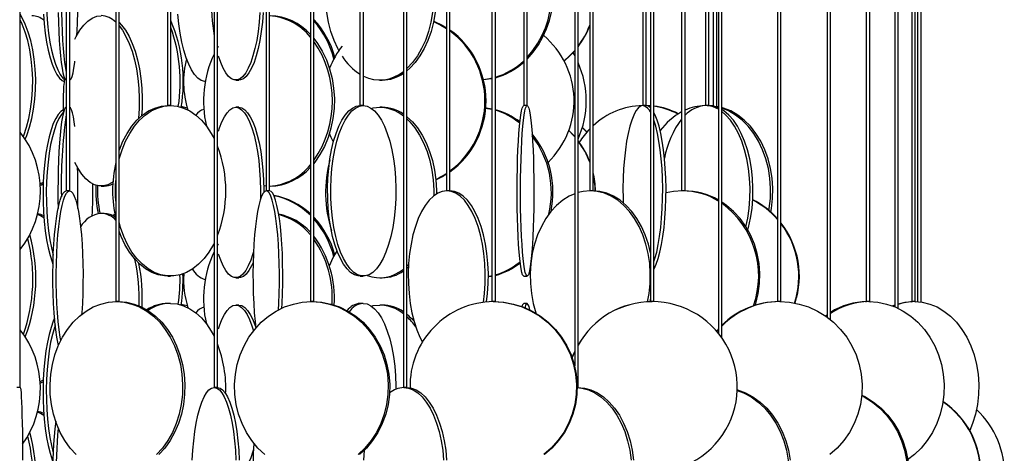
# Model space of a CAD drawing. Header units: millimetres. Extents: x 245 to 1837, y 202 to 1990.
# Tile 21 of 23: x 1543 to 1832, y 1276 to 1403. Entities that reach past the tile are written whole.
import ezdxf

# ---------------------------------------------------------------- set-up
doc = ezdxf.new("R2010")
doc.units = ezdxf.units.MM

msp = doc.modelspace()

# ---------------------------------------------------------------- linework, layer by layer
at = {"color": 7, "linetype": 'Continuous', "lineweight": 25}
for p, q in [((1543.14, 1294.91), (1543.14, 1950.11)), ((1556.68, 1950.11), (1556.68, 1352.61)), ((1557.68, 1352.61), (1557.68, 1950.11)), ((1571.21, 1950.11), (1571.21, 1320.11)), ((1572.21, 1320.11), (1572.21, 1950.11)), ((1586.4, 1950.11), (1586.4, 1377.61)), ((1587.4, 1377.61), (1587.4, 1950.11)), ((1600.09, 1950.11), (1600.09, 1294.91)), ((1601.09, 1294.91), (1601.09, 1950.11)), ((1615.39, 1950.11), (1615.39, 1352.61)), ((1616.39, 1352.61), (1616.39, 1950.11)), ((1628.38, 1950.11), (1628.38, 1320.11)), ((1629.38, 1320.11), (1629.38, 1950.11)), ((1642.93, 1950.11), (1642.93, 1377.61)), ((1643.93, 1377.61), (1643.93, 1950.11)), ((1655.7, 1950.11), (1655.7, 1294.91)), ((1656.7, 1294.91), (1656.7, 1950.11)), ((1668.36, 1950.11), (1668.36, 1352.61)), ((1669.36, 1352.61), (1669.36, 1950.11)), ((1681.68, 1950.11), (1681.68, 1320.11)), ((1682.68, 1320.11), (1682.68, 1950.11)), ((1691.03, 1950.11), (1691.03, 1377.61)), ((1692.03, 1377.61), (1692.03, 1950.11)), ((1705.97, 1950.11), (1705.97, 1301.27)), ((1706.97, 1294.91), (1706.97, 1950.11)), ((1710.39, 1950.11), (1710.39, 1352.61)), ((1711.39, 1352.61), (1711.39, 1950.11)), ((1725.97, 1950.11), (1725.97, 1377.61)), ((1726.97, 1377.61), (1726.97, 1950.11)), ((1728.24, 1950.11), (1728.24, 1320.11)), ((1729.24, 1320.11), (1729.24, 1950.11)), ((1737.38, 1950.11), (1737.38, 1352.61)), ((1738.38, 1352.61), (1738.38, 1950.11)), ((1744.34, 1950.11), (1744.34, 1377.61)), ((1745.34, 1377.61), (1745.34, 1950.11)), ((1746.68, 1950.11), (1746.68, 1377.46)), ((1747.68, 1377.18), (1747.68, 1950.11)), ((1748.19, 1950.11), (1748.19, 1310.82)), ((1749.19, 1309.5), (1749.19, 1950.11)), ((1765.55, 1950.11), (1765.55, 1320.11)), ((1766.55, 1320.11), (1766.55, 1950.11)), ((1780.08, 1950.11), (1780.08, 1315.57)), ((1781.08, 1314.8), (1781.08, 1950.11)), ((1791.6, 1950.11), (1791.6, 1320.11)), ((1792.6, 1320.11), (1792.6, 1950.11)), ((1799.94, 1950.11), (1799.94, 1318.58)), ((1800.94, 1318.14), (1800.94, 1950.11)), ((1804.99, 1950.11), (1804.99, 1320.11)), ((1805.99, 1320.11), (1805.99, 1950.11)), ((1806.68, 1950.11), (1806.68, 1320.08)), ((1807.68, 1319.99), (1807.68, 1950.11)), ((1601.09, 1394.55), (1601.41, 1395.07)), ((1705.46, 1393.1), (1705.97, 1392.24)), ((1591.19, 1386.47), (1590.94, 1386.6)), ((1591.17, 1386.17), (1590.95, 1386.28)), ((1606.45, 1385.11), (1607.4, 1385.11)), ((1648.71, 1385.11), (1649.49, 1385.11)), ((1587.4, 1377.61), (1586.4, 1377.61)), ((1607.4, 1377.11), (1606.45, 1377.11)), ((1643.93, 1377.61), (1642.93, 1377.61)), ((1649.49, 1377.11), (1648.71, 1377.11)), ((1679.82, 1376.91), (1681.68, 1376.55)), ((1692.03, 1377.61), (1691.03, 1377.61)), ((1725.98, 1377.61), (1725.97, 1377.61)), ((1726.97, 1377.61), (1725.98, 1377.61)), ((1728.24, 1377.55), (1727.05, 1377.61)), ((1728.24, 1377.52), (1727.18, 1377.59)), ((1744.41, 1377.61), (1744.34, 1377.61)), ((1745.34, 1377.61), (1744.41, 1377.61)), ((1746.68, 1377.53), (1745.49, 1377.61)), ((1748.19, 1377.29), (1747.68, 1377.39)), ((1748.19, 1377.14), (1747.68, 1377.26)), ((1709.54, 1369.84), (1708.23, 1371.13)), ((1709.58, 1369.89), (1708.24, 1371.19)), ((1566.93, 1354), (1567.82, 1354)), ((1616.39, 1354), (1616.52, 1354)), ((1557.68, 1352.61), (1556.68, 1352.61)), ((1615.4, 1352.61), (1615.39, 1352.61)), ((1616.39, 1352.61), (1615.4, 1352.61)), ((1668.41, 1352.61), (1668.36, 1352.61)), ((1669.36, 1352.61), (1668.41, 1352.61)), ((1710.54, 1352.61), (1710.39, 1352.61)), ((1711.39, 1352.61), (1710.54, 1352.61)), ((1737.65, 1352.61), (1737.38, 1352.61)), ((1738.38, 1352.61), (1737.65, 1352.61)), ((1567.82, 1346), (1566.93, 1346)), ((1601.09, 1336.55), (1601.41, 1337.07)), ((1693.9, 1335.99), (1693.44, 1335.39)), ((1693.69, 1335.12), (1693.39, 1334.76)), ((1657.15, 1330.22), (1656.7, 1329.84)), ((1586.52, 1327.61), (1587.28, 1327.61)), ((1590.95, 1328.01), (1591.16, 1328.05)), ((1591.17, 1328.17), (1590.97, 1328.27)), ((1606.45, 1327.11), (1607.4, 1327.11)), ((1642.97, 1327.61), (1643.9, 1327.61)), ((1648.71, 1327.11), (1649.49, 1327.11)), ((1691.03, 1327.61), (1692.02, 1327.61)), ((1572.21, 1320.11), (1571.21, 1320.11)), ((1587.28, 1319.61), (1586.52, 1319.61)), ((1607.4, 1319.11), (1606.45, 1319.11)), ((1629.38, 1320.11), (1628.38, 1320.11)), ((1643.9, 1319.61), (1642.97, 1319.61)), ((1649.49, 1319.11), (1648.71, 1319.11)), ((1682.68, 1320.11), (1681.68, 1320.11)), ((1692.02, 1319.61), (1691.03, 1319.61)), ((1728.09, 1320.1), (1728.24, 1320.82)), ((1729.24, 1320.11), (1728.24, 1320.11)), ((1766.55, 1320.11), (1765.55, 1320.11)), ((1791.47, 1320.1), (1791.64, 1320.11)), ((1792.6, 1320.11), (1791.6, 1320.11)), ((1799.26, 1318.85), (1799.94, 1319.13)), ((1799.61, 1318.71), (1799.94, 1318.86)), ((1804.82, 1320.1), (1805.08, 1320.11)), ((1805.99, 1320.11), (1804.99, 1320.11)), ((1805.89, 1320.11), (1806.16, 1320.1)), ((1779.6, 1315.91), (1780.08, 1316.26)), ((1747.76, 1311.34), (1748.19, 1311.84)), ((1543.14, 1294.91), (1542.14, 1294.91)), ((1601.09, 1294.91), (1600.09, 1294.91)), ((1656.7, 1294.91), (1655.7, 1294.91)), ((1706.97, 1294.91), (1706.72, 1294.91))]:
    msp.add_line(p, q, dxfattribs=at)
at = {"color": 7, "linetype": 'Continuous', "lineweight": 25, "flags": 128}
for points in [[(1559.82, 1398.29), (1559.88, 1399.36), (1559.98, 1402.1), (1560.06, 1404.96), (1560.1, 1407.89), (1560.11, 1410.85), (1560.09, 1413.8), (1560.03, 1416.7), (1559.93, 1419.5), (1559.81, 1422.18), (1559.66, 1424.68), (1559.47, 1426.98), (1559.27, 1429.05), (1559.04, 1430.84), (1558.79, 1432.35), (1558.52, 1433.54), (1558.25, 1434.41), (1557.96, 1434.93), (1557.67, 1435.11)], [(1555.89, 1433.76), (1555.28, 1433.04), (1554.54, 1431.85), (1553.84, 1430.34), (1553.19, 1428.55), (1552.61, 1426.48), (1552.1, 1424.18), (1551.67, 1421.68), (1551.32, 1419), (1551.06, 1416.2), (1550.9, 1413.3), (1550.82, 1410.35), (1550.85, 1407.39), (1550.97, 1404.46), (1551.18, 1401.6), (1551.49, 1398.86), (1551.88, 1396.26), (1552.35, 1393.86), (1552.9, 1391.67), (1553.51, 1389.74), (1554.18, 1388.08), (1554.9, 1386.73), (1555.66, 1385.7), (1556.11, 1385.26)], [(1556.68, 1432.92), (1556.56, 1432.35), (1556.31, 1430.84), (1556.08, 1429.05), (1555.87, 1426.98), (1555.69, 1424.68), (1555.54, 1422.18), (1555.41, 1419.5), (1555.32, 1416.7), (1555.26, 1413.8), (1555.23, 1410.85), (1555.24, 1407.89), (1555.29, 1404.96), (1555.36, 1402.1), (1555.47, 1399.36), (1555.61, 1396.76), (1555.78, 1394.36), (1555.97, 1392.17), (1556.19, 1390.24), (1556.43, 1388.58), (1556.68, 1387.29)], [(1636.72, 1393.74), (1636.39, 1394.36), (1635.3, 1396.76), (1634.39, 1399.36), (1633.68, 1402.1), (1633.19, 1404.96), (1632.91, 1407.89), (1632.85, 1410.85), (1633.02, 1413.8), (1633.41, 1416.7), (1634.01, 1419.5), (1634.82, 1422.18), (1635.82, 1424.68), (1637.01, 1426.98), (1638.35, 1429.05), (1639.85, 1430.84), (1641.47, 1432.35), (1642.93, 1433.39)], [(1656.7, 1432.38), (1656.73, 1432.35), (1658.35, 1430.84), (1659.85, 1429.05), (1661.19, 1426.98), (1662.38, 1424.68), (1663.38, 1422.18), (1664.19, 1419.5), (1664.79, 1416.7), (1665.18, 1413.8), (1665.35, 1410.85), (1665.29, 1407.89), (1665.01, 1404.96), (1664.52, 1402.1), (1663.81, 1399.36), (1662.9, 1396.76), (1661.81, 1394.36), (1660.54, 1392.17), (1659.12, 1390.24), (1657.56, 1388.58), (1656.7, 1387.84)], [(1656.7, 1431.72), (1657.58, 1430.84), (1659.07, 1429.05), (1660.42, 1426.98), (1661.61, 1424.68), (1662.61, 1422.18), (1663.42, 1419.5), (1664.02, 1416.7), (1664.41, 1413.8), (1664.57, 1410.85), (1664.52, 1407.89), (1664.24, 1404.96), (1663.75, 1402.1), (1663.04, 1399.36), (1662.13, 1396.76), (1661.04, 1394.36), (1659.77, 1392.17), (1658.34, 1390.24), (1656.78, 1388.58), (1656.7, 1388.5)], [(1544.66, 1367.78), (1545.09, 1368.86), (1545.9, 1371.26), (1546.57, 1373.86), (1547.09, 1376.6), (1547.46, 1379.46), (1547.66, 1382.39), (1547.71, 1385.35), (1547.58, 1388.3), (1547.3, 1391.2), (1546.85, 1394), (1546.25, 1396.68), (1545.51, 1399.18), (1544.64, 1401.48), (1543.64, 1403.55), (1543.14, 1404.42)], [(1544.1, 1368.59), (1544.21, 1368.86), (1545.02, 1371.26), (1545.69, 1373.86), (1546.21, 1376.6), (1546.58, 1379.46), (1546.78, 1382.39), (1546.82, 1385.35), (1546.7, 1388.3), (1546.41, 1391.2), (1545.97, 1394), (1545.37, 1396.68), (1544.63, 1399.18), (1543.75, 1401.48), (1543.14, 1402.81)], [(1550.01, 1404.46), (1550.22, 1401.6), (1550.52, 1398.86), (1550.91, 1396.26), (1551.39, 1393.86), (1551.93, 1391.67), (1552.55, 1389.74), (1553.22, 1388.08), (1553.94, 1386.73), (1554.7, 1385.7), (1555.49, 1385), (1556.05, 1384.72)], [(1554.29, 1404.96), (1554.37, 1402.1), (1554.48, 1399.36), (1554.62, 1396.76), (1554.78, 1394.36), (1554.98, 1392.17), (1555.2, 1390.24), (1555.44, 1388.58), (1555.69, 1387.23), (1555.97, 1386.2), (1556.25, 1385.5), (1556.53, 1385.15), (1556.68, 1385.11)], [(1559.21, 1397.07), (1559.63, 1397.93), (1560.69, 1399.73), (1561.83, 1401.24), (1563.04, 1402.43), (1564.3, 1403.3), (1565.61, 1403.82), (1566.93, 1404)], [(1597.47, 1384.63), (1597.34, 1384.65), (1596.33, 1385), (1595.34, 1385.7), (1594.38, 1386.73), (1593.48, 1388.08), (1592.63, 1389.74), (1591.86, 1391.67), (1591.17, 1393.86), (1590.58, 1396.26), (1590.08, 1398.86), (1589.7, 1401.6), (1589.43, 1404.46)], [(1613.56, 1404.96), (1613.33, 1402.1), (1613.01, 1399.36), (1612.59, 1396.76), (1612.09, 1394.36), (1611.51, 1392.17), (1610.86, 1390.24), (1610.14, 1388.58), (1609.38, 1387.23), (1608.57, 1386.2), (1607.73, 1385.5), (1606.88, 1385.15), (1606.02, 1385.15), (1605.16, 1385.5), (1604.32, 1386.2), (1603.52, 1387.23), (1602.75, 1388.58), (1602.04, 1390.24), (1601.41, 1392.1)], [(1614.51, 1404.96), (1614.29, 1402.1), (1613.96, 1399.36), (1613.55, 1396.76), (1613.05, 1394.36), (1612.47, 1392.17), (1611.81, 1390.24), (1611.1, 1388.58), (1610.33, 1387.23), (1609.53, 1386.2), (1608.69, 1385.5), (1607.83, 1385.15), (1607.4, 1385.11)], [(1664.55, 1402.26), (1666.7, 1401.24), (1668.36, 1400.25)], [(1664.58, 1402.38), (1667.02, 1401.24), (1668.36, 1400.45)], [(1572.21, 1401.99), (1572.93, 1401.24), (1574.06, 1399.73), (1575.12, 1397.93), (1576.07, 1395.87), (1576.9, 1393.57), (1577.61, 1391.07), (1578.18, 1388.39), (1578.6, 1385.58), (1578.87, 1382.69), (1578.99, 1379.74), (1578.95, 1376.78), (1578.82, 1374.62)], [(1572.21, 1401.02), (1573.17, 1399.73), (1574.22, 1397.93), (1575.17, 1395.87), (1576.01, 1393.57), (1576.71, 1391.07), (1577.28, 1388.39), (1577.71, 1385.58), (1577.98, 1382.69), (1578.1, 1379.74), (1578.06, 1376.78), (1577.86, 1373.85), (1577.85, 1373.75)], [(1629.38, 1397.31), (1630.45, 1395.87), (1631.86, 1393.57), (1633.06, 1391.07), (1634.02, 1388.39), (1634.74, 1385.58), (1635.2, 1382.69), (1635.4, 1379.74), (1635.33, 1376.78), (1635, 1373.85), (1634.41, 1370.99), (1633.57, 1368.24), (1632.49, 1365.65), (1631.18, 1363.24), (1629.67, 1361.06), (1629.38, 1360.68)], [(1705.97, 1393.78), (1704.46, 1392.17), (1702.86, 1390.74)], [(1705.97, 1393.66), (1704.56, 1392.17), (1702.89, 1390.69)], [(1557.67, 1385.11), (1557.82, 1385.15), (1558.11, 1385.5), (1558.39, 1386.2), (1558.66, 1387.23), (1558.91, 1388.58), (1559.15, 1390.24), (1559.21, 1390.69)], [(1681.68, 1385.67), (1680.95, 1385.5), (1679.15, 1385.22)], [(1681.68, 1385.56), (1681.42, 1385.5), (1679.16, 1385.18)], [(1555.82, 1376.4), (1555.09, 1375.91), (1554.31, 1375.04), (1553.57, 1373.85), (1552.88, 1372.34), (1552.23, 1370.55), (1551.65, 1368.48), (1551.14, 1366.18), (1550.71, 1363.68), (1550.36, 1361), (1550.1, 1358.2), (1549.93, 1355.3), (1549.86, 1352.35), (1549.89, 1349.39), (1550.01, 1346.46), (1550.22, 1343.6), (1550.52, 1340.86), (1550.91, 1338.26), (1551.39, 1335.86), (1551.93, 1333.67), (1552.55, 1331.74), (1552.78, 1331.11)], [(1556.68, 1377.11), (1556.39, 1376.93), (1556.11, 1376.41), (1555.83, 1375.54), (1555.56, 1374.35), (1555.32, 1372.84), (1555.09, 1371.05), (1554.88, 1368.98), (1554.7, 1366.68), (1554.54, 1364.18), (1554.42, 1361.5), (1554.32, 1358.7), (1554.27, 1355.8), (1554.24, 1352.85), (1554.25, 1349.89), (1554.28, 1347.43)], [(1559.21, 1371.52), (1559.04, 1372.84), (1558.79, 1374.35), (1558.52, 1375.54), (1558.25, 1376.41), (1557.96, 1376.93), (1557.67, 1377.11)], [(1572.21, 1361.91), (1572.24, 1362), (1573.06, 1364.68), (1574.09, 1367.18), (1575.3, 1369.48), (1576.68, 1371.55), (1578.21, 1373.34), (1579.87, 1374.85), (1581.63, 1376.04), (1583.47, 1376.91), (1585.36, 1377.43), (1587.28, 1377.61)], [(1572.21, 1364.42), (1572.3, 1364.68), (1573.33, 1367.18), (1574.54, 1369.48), (1575.92, 1371.55), (1577.45, 1373.34), (1579.11, 1374.85), (1580.87, 1376.04), (1582.71, 1376.91), (1584.6, 1377.43), (1586.52, 1377.61)], [(1587.28, 1377.61), (1589.2, 1377.43), (1591.09, 1376.91), (1592.93, 1376.04), (1594.69, 1374.85), (1596.35, 1373.34), (1597.88, 1371.55), (1599.26, 1369.48), (1600.09, 1367.96)], [(1592.22, 1376.89), (1592.17, 1376.91), (1590.46, 1377.31)], [(1601.41, 1370.12), (1601.7, 1371.05), (1602.39, 1372.84), (1603.13, 1374.35), (1603.92, 1375.54), (1604.74, 1376.41), (1605.59, 1376.93), (1606.45, 1377.11)], [(1606.45, 1377.11), (1607.31, 1376.93), (1608.15, 1376.41), (1608.98, 1375.54), (1609.76, 1374.35), (1610.51, 1372.84), (1611.19, 1371.05), (1611.81, 1368.98), (1612.35, 1366.68), (1612.81, 1364.18), (1613.18, 1361.5), (1613.46, 1358.7), (1613.63, 1355.8), (1613.71, 1352.85), (1613.69, 1350.07)], [(1607.4, 1377.11), (1608.26, 1376.93), (1609.11, 1376.41), (1609.93, 1375.54), (1610.72, 1374.35), (1611.46, 1372.84), (1612.15, 1371.05), (1612.77, 1368.98), (1613.31, 1366.68), (1613.77, 1364.18), (1614.14, 1361.5), (1614.41, 1358.7), (1614.59, 1355.8), (1614.67, 1352.85), (1614.67, 1352.17)], [(1642.97, 1327.61), (1642.41, 1327.65), (1641.28, 1328), (1640.18, 1328.7), (1639.12, 1329.73), (1638.11, 1331.08), (1637.17, 1332.74), (1636.31, 1334.67), (1635.55, 1336.86), (1634.89, 1339.26), (1634.34, 1341.86), (1633.91, 1344.6), (1633.62, 1347.46), (1633.45, 1350.39), (1633.41, 1353.35), (1633.51, 1356.3), (1633.75, 1359.2), (1634.11, 1362), (1634.6, 1364.68), (1635.2, 1367.18), (1635.92, 1369.48), (1636.73, 1371.55), (1637.63, 1373.34), (1638.61, 1374.85), (1639.64, 1376.04), (1640.73, 1376.91), (1641.84, 1377.43), (1642.97, 1377.61), (1642.97, 1377.61)], [(1643.9, 1377.61), (1645.03, 1377.43), (1646.14, 1376.91), (1647.23, 1376.04), (1648.26, 1374.85), (1649.24, 1373.34), (1650.14, 1371.55), (1650.95, 1369.48), (1651.67, 1367.18), (1652.27, 1364.68), (1652.76, 1362), (1653.12, 1359.2), (1653.35, 1356.3), (1653.45, 1353.35), (1653.42, 1350.39), (1653.25, 1347.46), (1652.95, 1344.6), (1652.53, 1341.86), (1651.98, 1339.26), (1651.32, 1336.86), (1650.56, 1334.67), (1649.7, 1332.74), (1648.76, 1331.08), (1647.75, 1329.73), (1646.69, 1328.7), (1645.59, 1328), (1644.46, 1327.65), (1643.33, 1327.65), (1642.2, 1328), (1641.1, 1328.7), (1640.04, 1329.73), (1639.03, 1331.08), (1638.09, 1332.74), (1637.24, 1334.67), (1636.47, 1336.86), (1635.81, 1339.26), (1635.26, 1341.86), (1634.84, 1344.6), (1634.54, 1347.46), (1634.37, 1350.39), (1634.34, 1353.35), (1634.44, 1356.3), (1634.67, 1359.2), (1635.04, 1362), (1635.52, 1364.68), (1636.13, 1367.18), (1636.84, 1369.48), (1637.65, 1371.55), (1638.55, 1373.34), (1639.53, 1374.85), (1640.57, 1376.04), (1641.65, 1376.91), (1642.77, 1377.43), (1643.9, 1377.61)], [(1646.29, 1376.81), (1646.84, 1376.93), (1648.71, 1377.11)], [(1679.82, 1376.97), (1680.12, 1376.93), (1681.68, 1376.66)], [(1691.03, 1327.61), (1690.91, 1327.65), (1690.68, 1328), (1690.46, 1328.7), (1690.24, 1329.73), (1690.03, 1331.08), (1689.84, 1332.74), (1689.67, 1334.67), (1689.51, 1336.86), (1689.37, 1339.26), (1689.26, 1341.86), (1689.17, 1344.6), (1689.11, 1347.46), (1689.08, 1350.39), (1689.07, 1353.35), (1689.09, 1356.3), (1689.14, 1359.2), (1689.22, 1362), (1689.31, 1364.68), (1689.44, 1367.18), (1689.58, 1369.48), (1689.75, 1371.55), (1689.94, 1373.34), (1690.13, 1374.85), (1690.35, 1376.04), (1690.57, 1376.91), (1690.8, 1377.43), (1691.03, 1377.61), (1691.03, 1377.61)], [(1692.02, 1377.61), (1692.26, 1377.43), (1692.48, 1376.91), (1692.71, 1376.04), (1692.92, 1374.85), (1693.12, 1373.34), (1693.3, 1371.55), (1693.47, 1369.48), (1693.61, 1367.18), (1693.74, 1364.68), (1693.84, 1362), (1693.91, 1359.2), (1693.96, 1356.3), (1693.98, 1353.35), (1693.97, 1350.39), (1693.94, 1347.46), (1693.88, 1344.6), (1693.79, 1341.86), (1693.68, 1339.26), (1693.54, 1336.86), (1693.39, 1334.67), (1693.21, 1332.74), (1693.02, 1331.08), (1692.81, 1329.73), (1692.6, 1328.7), (1692.37, 1328), (1692.14, 1327.65), (1691.91, 1327.65), (1691.68, 1328), (1691.45, 1328.7), (1691.24, 1329.73), (1691.03, 1331.08), (1690.84, 1332.74), (1690.66, 1334.67), (1690.51, 1336.86), (1690.37, 1339.26), (1690.26, 1341.86), (1690.17, 1344.6), (1690.11, 1347.46), (1690.08, 1350.39), (1690.07, 1353.35), (1690.09, 1356.3), (1690.14, 1359.2), (1690.21, 1362), (1690.31, 1364.68), (1690.44, 1367.18), (1690.58, 1369.48), (1690.75, 1371.55), (1690.93, 1373.34), (1691.13, 1374.85), (1691.34, 1376.04), (1691.57, 1376.91), (1691.79, 1377.43), (1692.02, 1377.61)], [(1725.98, 1377.61), (1725.29, 1377.43), (1724.61, 1376.91), (1723.95, 1376.04), (1723.31, 1374.85), (1722.72, 1373.34), (1722.17, 1371.55), (1721.67, 1369.48), (1721.23, 1367.18), (1720.87, 1364.68), (1720.57, 1362), (1720.35, 1359.2), (1720.2, 1356.3), (1720.14, 1353.35), (1720.16, 1350.39), (1720.2, 1349.16)], [(1728.24, 1377), (1727.64, 1377.43), (1726.95, 1377.61)], [(1748.19, 1376.97), (1746.81, 1377.43), (1745.26, 1377.61)], [(1763.57, 1346.37), (1763.77, 1347.46), (1764.1, 1350.39), (1764.17, 1353.35), (1763.97, 1356.3), (1763.5, 1359.2), (1762.78, 1362), (1761.81, 1364.68), (1760.61, 1367.18), (1759.19, 1369.48), (1757.57, 1371.55), (1755.78, 1373.34), (1753.84, 1374.85), (1751.78, 1376.04), (1749.63, 1376.91), (1749.19, 1377.04)], [(1763.01, 1346.85), (1763.12, 1347.46), (1763.45, 1350.39), (1763.52, 1353.35), (1763.32, 1356.3), (1762.85, 1359.2), (1762.13, 1362), (1761.16, 1364.68), (1759.96, 1367.18), (1758.54, 1369.48), (1756.92, 1371.55), (1755.13, 1373.34), (1753.19, 1374.85), (1751.13, 1376.04), (1749.19, 1376.84)], [(1756.86, 1341.08), (1757.06, 1341.86), (1757.64, 1344.6), (1758.05, 1347.46), (1758.28, 1350.39), (1758.32, 1353.35), (1758.19, 1356.3), (1757.87, 1359.2), (1757.37, 1362), (1756.71, 1364.68), (1755.88, 1367.18), (1754.9, 1369.48), (1753.79, 1371.55), (1752.56, 1373.34), (1751.23, 1374.85), (1749.81, 1376.04), (1749.19, 1376.45)], [(1555.89, 1375.76), (1555.28, 1375.04), (1554.54, 1373.85), (1553.84, 1372.34), (1553.19, 1370.55), (1552.61, 1368.48), (1552.1, 1366.18), (1551.67, 1363.68), (1551.32, 1361), (1551.06, 1358.2), (1550.9, 1355.3), (1550.82, 1352.35), (1550.85, 1349.39), (1550.97, 1346.46), (1551.18, 1343.6), (1551.49, 1340.86), (1551.88, 1338.26), (1552.35, 1335.86), (1552.86, 1333.78)], [(1656.7, 1374.38), (1656.73, 1374.35), (1658.35, 1372.84), (1659.85, 1371.05), (1661.19, 1368.98), (1662.38, 1366.68), (1663.38, 1364.18), (1664.19, 1361.5), (1664.79, 1358.7), (1665.18, 1355.8), (1665.35, 1352.85), (1665.35, 1351.68)], [(1656.7, 1373.72), (1657.58, 1372.84), (1659.07, 1371.05), (1660.42, 1368.98), (1661.61, 1366.68), (1662.61, 1364.18), (1663.42, 1361.5), (1664.02, 1358.7), (1664.41, 1355.8), (1664.57, 1352.85), (1664.57, 1351.13)], [(1729.24, 1329.6), (1729.31, 1329.73), (1729.92, 1331.08), (1730.5, 1332.74), (1731.02, 1334.67), (1731.49, 1336.86), (1731.89, 1339.26), (1732.23, 1341.86), (1732.49, 1344.6), (1732.67, 1347.46), (1732.77, 1350.39), (1732.79, 1353.35), (1732.73, 1356.3), (1732.59, 1359.2), (1732.37, 1362), (1732.07, 1364.68), (1731.7, 1367.18), (1731.26, 1369.48), (1730.77, 1371.55), (1730.22, 1373.34), (1729.62, 1374.85), (1729.24, 1375.62)], [(1729.24, 1331.85), (1729.53, 1332.74), (1730.05, 1334.67), (1730.52, 1336.86), (1730.92, 1339.26), (1731.25, 1341.86), (1731.51, 1344.6), (1731.7, 1347.46), (1731.8, 1350.39), (1731.82, 1353.35), (1731.76, 1356.3), (1731.62, 1359.2), (1731.39, 1362), (1731.1, 1364.68), (1730.73, 1367.18), (1730.29, 1369.48), (1729.79, 1371.55), (1729.24, 1373.34), (1729.24, 1373.37)], [(1756.26, 1342.07), (1756.79, 1344.6), (1757.2, 1347.46), (1757.43, 1350.39), (1757.47, 1353.35), (1757.33, 1356.3), (1757.02, 1359.2), (1756.52, 1362), (1755.85, 1364.68), (1755.03, 1367.18), (1754.05, 1369.48), (1752.94, 1371.55), (1751.71, 1373.34), (1750.38, 1374.85), (1749.19, 1375.88)], [(1635.12, 1366.89), (1634.46, 1368.24), (1633.96, 1369.42)], [(1704.22, 1370.28), (1705.48, 1368.98), (1705.97, 1368.44)], [(1704.25, 1370.34), (1705.58, 1368.98), (1705.97, 1368.55)], [(1570.37, 1355.21), (1570.19, 1355.09), (1568.9, 1354.39), (1567.59, 1354.04), (1566.27, 1354.04), (1564.95, 1354.39), (1563.67, 1355.09), (1562.42, 1356.12), (1561.25, 1357.47), (1560.15, 1359.12), (1559.21, 1360.92)], [(1548.96, 1354.59), (1549.79, 1355.09), (1549.93, 1355.18)], [(1548.98, 1354.24), (1549.4, 1354.39), (1549.91, 1354.62)], [(1615.39, 1354), (1614.75, 1354.04), (1614.65, 1354.05)], [(1554.39, 1307.28), (1554.29, 1307.74), (1553.94, 1309.67), (1553.62, 1311.86), (1553.35, 1314.26), (1553.13, 1316.86), (1552.95, 1319.6), (1552.83, 1322.46), (1552.76, 1325.39), (1552.74, 1328.35), (1552.79, 1331.3), (1552.88, 1334.2), (1553.03, 1337), (1553.23, 1339.68), (1553.48, 1342.18), (1553.78, 1344.48), (1554.11, 1346.55), (1554.48, 1348.34), (1554.88, 1349.85), (1555.31, 1351.04), (1555.76, 1351.91), (1556.22, 1352.43), (1556.68, 1352.61)], [(1555.08, 1308.75), (1554.93, 1309.67), (1554.61, 1311.86), (1554.34, 1314.26), (1554.11, 1316.86), (1553.94, 1319.6), (1553.81, 1322.46), (1553.75, 1325.39), (1553.73, 1328.35), (1553.77, 1331.3), (1553.87, 1334.2), (1554.02, 1337), (1554.22, 1339.68), (1554.47, 1342.18), (1554.76, 1344.48), (1555.1, 1346.55), (1555.47, 1348.34), (1555.87, 1349.85), (1556.3, 1351.04), (1556.74, 1351.91), (1557.2, 1352.43), (1557.67, 1352.61)], [(1557.67, 1352.61), (1558.14, 1352.43), (1558.6, 1351.91), (1559.04, 1351.04), (1559.47, 1349.85), (1559.87, 1348.34), (1560.24, 1346.55), (1560.58, 1344.48), (1560.87, 1342.18), (1561.12, 1339.68), (1561.32, 1337), (1561.47, 1334.2), (1561.57, 1331.3), (1561.61, 1328.35), (1561.59, 1325.39), (1561.52, 1322.46), (1561.4, 1319.6), (1561.23, 1316.86), (1561.19, 1316.4)], [(1615.4, 1352.61), (1614.94, 1352.43), (1614.48, 1351.91), (1614.04, 1351.04), (1613.62, 1349.85), (1613.23, 1348.34), (1612.86, 1346.55), (1612.53, 1344.48), (1612.24, 1342.18), (1612, 1339.68), (1611.8, 1337), (1611.65, 1334.2), (1611.56, 1331.3), (1611.51, 1328.35), (1611.53, 1325.39), (1611.6, 1322.46), (1611.72, 1319.6), (1611.89, 1316.86), (1612.11, 1314.26), (1612.32, 1312.35)], [(1618.96, 1317.68), (1619.07, 1319.6), (1619.19, 1322.46), (1619.26, 1325.39), (1619.28, 1328.35), (1619.23, 1331.3), (1619.14, 1334.2), (1618.99, 1337), (1618.79, 1339.68), (1618.55, 1342.18), (1618.26, 1344.48), (1617.93, 1346.55), (1617.56, 1348.34), (1617.17, 1349.85), (1616.75, 1351.04), (1616.31, 1351.91), (1615.85, 1352.43), (1615.4, 1352.61)], [(1619.98, 1318.18), (1620.06, 1319.6), (1620.18, 1322.46), (1620.25, 1325.39), (1620.26, 1328.35), (1620.22, 1331.3), (1620.13, 1334.2), (1619.98, 1337), (1619.78, 1339.68), (1619.54, 1342.18), (1619.25, 1344.48), (1618.92, 1346.55), (1618.55, 1348.34), (1618.16, 1349.85), (1617.73, 1351.04), (1617.29, 1351.91), (1616.84, 1352.43), (1616.38, 1352.61)], [(1668.41, 1352.61), (1667.07, 1352.43), (1665.75, 1351.91), (1664.47, 1351.04), (1663.24, 1349.85), (1662.08, 1348.34), (1661.02, 1346.55), (1660.05, 1344.48), (1659.21, 1342.18), (1658.49, 1339.68), (1657.92, 1337), (1657.49, 1334.2), (1657.21, 1331.3), (1657.09, 1328.35), (1657.13, 1325.39), (1657.33, 1322.46), (1657.68, 1319.6), (1658.19, 1316.86), (1658.83, 1314.26), (1659.62, 1311.86), (1660.52, 1309.67), (1661.26, 1308.22)], [(1679.19, 1319.93), (1679.49, 1322.46), (1679.69, 1325.39), (1679.73, 1328.35), (1679.61, 1331.3), (1679.33, 1334.2), (1678.9, 1337), (1678.33, 1339.68), (1677.61, 1342.18), (1676.76, 1344.48), (1675.8, 1346.55), (1674.74, 1348.34), (1673.58, 1349.85), (1672.35, 1351.04), (1671.07, 1351.91), (1669.75, 1352.43), (1668.41, 1352.61)], [(1680.09, 1320.03), (1680.38, 1322.46), (1680.58, 1325.39), (1680.62, 1328.35), (1680.5, 1331.3), (1680.22, 1334.2), (1679.79, 1337), (1679.22, 1339.68), (1678.5, 1342.18), (1677.66, 1344.48), (1676.69, 1346.55), (1675.63, 1348.34), (1674.47, 1349.85), (1673.24, 1351.04), (1671.96, 1351.91), (1670.64, 1352.43), (1669.3, 1352.61)], [(1705.97, 1351.76), (1704.39, 1351.04), (1702.47, 1349.85), (1700.67, 1348.34), (1699.01, 1346.55), (1697.51, 1344.48), (1696.19, 1342.18), (1695.07, 1339.68), (1694.17, 1337), (1693.5, 1334.2), (1693.07, 1331.3), (1692.89, 1328.35), (1692.95, 1325.39), (1693.26, 1322.46), (1693.81, 1319.6), (1694.59, 1316.86), (1694.66, 1316.66)], [(1710.54, 1352.61), (1708.45, 1352.43), (1706.97, 1352.09)], [(1727.37, 1320.07), (1727.81, 1322.46), (1728.12, 1325.39), (1728.18, 1328.35), (1728, 1331.3), (1727.57, 1334.2), (1726.9, 1337), (1726, 1339.68), (1724.88, 1342.18), (1723.56, 1344.48), (1722.06, 1346.55), (1720.4, 1348.34), (1718.6, 1349.85), (1716.68, 1351.04), (1714.68, 1351.91), (1712.62, 1352.43), (1710.54, 1352.61)], [(1728.24, 1334.4), (1727.61, 1337), (1726.71, 1339.68), (1725.59, 1342.18), (1724.27, 1344.48), (1722.77, 1346.55), (1721.11, 1348.34), (1719.31, 1349.85), (1717.39, 1351.04), (1715.39, 1351.91), (1713.33, 1352.43), (1711.24, 1352.61)], [(1737.65, 1352.61), (1735.02, 1352.43), (1732.79, 1352.01)], [(1759.03, 1319.07), (1759.19, 1319.6), (1759.89, 1322.46), (1760.28, 1325.39), (1760.36, 1328.35), (1760.12, 1331.3), (1759.58, 1334.2), (1758.73, 1337), (1757.6, 1339.68), (1756.19, 1342.18), (1754.53, 1344.48), (1752.64, 1346.55), (1750.54, 1348.34), (1749.19, 1349.29)], [(1550.13, 1344.66), (1549.15, 1345.3), (1548.2, 1345.71)], [(1570.55, 1345.24), (1570.71, 1345.55), (1570.89, 1345.86)], [(1600.09, 1337.25), (1599.88, 1336.86), (1598.59, 1334.67), (1597.13, 1332.74), (1595.53, 1331.08), (1593.82, 1329.73), (1592.02, 1328.7), (1590.15, 1328), (1588.24, 1327.65), (1586.32, 1327.65), (1584.41, 1328), (1582.54, 1328.7), (1580.74, 1329.73), (1579.02, 1331.08), (1577.43, 1332.74), (1575.97, 1334.67), (1574.67, 1336.86), (1573.55, 1339.26), (1572.62, 1341.86), (1572.21, 1343.31)], [(1586.52, 1327.61), (1585.56, 1327.65), (1583.65, 1328), (1581.78, 1328.7), (1579.97, 1329.73), (1578.26, 1331.08), (1576.67, 1332.74), (1575.21, 1334.67), (1573.91, 1336.86), (1572.79, 1339.26), (1572.21, 1340.8)], [(1611.67, 1334.74), (1611.51, 1334.17), (1610.86, 1332.24), (1610.14, 1330.58), (1609.38, 1329.23), (1608.57, 1328.2), (1607.73, 1327.5), (1606.88, 1327.15), (1606.02, 1327.15), (1605.16, 1327.5), (1604.32, 1328.2), (1603.52, 1329.23), (1602.75, 1330.58), (1602.04, 1332.24), (1601.43, 1334.03)], [(1633.96, 1330.57), (1635.1, 1333.07), (1636.2, 1334.96)], [(1611.56, 1331.61), (1611.1, 1330.58), (1610.33, 1329.23), (1609.53, 1328.2), (1608.69, 1327.5), (1607.83, 1327.15), (1607.4, 1327.11)], [(1657.19, 1330.97), (1656.78, 1330.58), (1656.7, 1330.5)], [(1681.68, 1327.67), (1680.95, 1327.5), (1680.62, 1327.44)], [(1681.68, 1327.56), (1681.42, 1327.5), (1680.62, 1327.36)], [(1559.58, 1275.24), (1557.83, 1277.17), (1556.28, 1279.36), (1554.93, 1281.76), (1553.82, 1284.36), (1552.95, 1287.1), (1552.34, 1289.96), (1552, 1292.89), (1551.93, 1295.85), (1552.14, 1298.8), (1552.61, 1301.7), (1553.35, 1304.5), (1554.35, 1307.18), (1555.58, 1309.68), (1557.03, 1311.98), (1558.69, 1314.05), (1560.52, 1315.84), (1562.51, 1317.35), (1564.62, 1318.54), (1566.82, 1319.41), (1569.1, 1319.93), (1571.4, 1320.11)], [(1571.4, 1320.11), (1573.7, 1319.93), (1575.97, 1319.41), (1578.18, 1318.54), (1580.29, 1317.35), (1582.28, 1315.84), (1584.11, 1314.05), (1585.77, 1311.98), (1587.22, 1309.68), (1588.45, 1307.18), (1589.44, 1304.5), (1590.18, 1301.7), (1590.66, 1298.8), (1590.86, 1295.85), (1590.79, 1292.89), (1590.45, 1289.96), (1589.85, 1287.1), (1588.98, 1284.36), (1587.86, 1281.76), (1586.52, 1279.36), (1584.96, 1277.17), (1583.21, 1275.24)], [(1572.03, 1320.11), (1574.33, 1319.93), (1576.6, 1319.41), (1578.81, 1318.54), (1580.92, 1317.35), (1582.9, 1315.84), (1584.74, 1314.05), (1586.39, 1311.98), (1587.85, 1309.68), (1589.08, 1307.18), (1590.07, 1304.5), (1590.81, 1301.7), (1591.28, 1298.8), (1591.49, 1295.85), (1591.42, 1292.89), (1591.08, 1289.96), (1590.47, 1287.1), (1589.61, 1284.36), (1588.49, 1281.76), (1587.15, 1279.36), (1585.59, 1277.17), (1583.84, 1275.24)], [(1587.28, 1319.61), (1589.2, 1319.43), (1591.09, 1318.91), (1592.93, 1318.04), (1594.69, 1316.85), (1596.35, 1315.34), (1597.88, 1313.55), (1599.26, 1311.48), (1600.09, 1309.96)], [(1592.22, 1318.89), (1592.17, 1318.91), (1590.46, 1319.31)], [(1601.41, 1312.12), (1601.7, 1313.05), (1602.39, 1314.84), (1603.13, 1316.35), (1603.92, 1317.54), (1604.74, 1318.41), (1605.59, 1318.93), (1606.45, 1319.11)], [(1614.97, 1275.24), (1612.94, 1277.17), (1611.14, 1279.36), (1609.58, 1281.76), (1608.29, 1284.36), (1607.29, 1287.1), (1606.58, 1289.96), (1606.19, 1292.89), (1606.11, 1295.85), (1606.35, 1298.8), (1606.9, 1301.7), (1607.75, 1304.5), (1608.9, 1307.18), (1610.33, 1309.68), (1612.01, 1311.98), (1613.93, 1314.05), (1616.06, 1315.84), (1618.36, 1317.35), (1620.8, 1318.54), (1623.36, 1319.41), (1625.99, 1319.93), (1628.66, 1320.11)], [(1606.45, 1319.11), (1607.31, 1318.93), (1608.15, 1318.41), (1608.98, 1317.54), (1609.76, 1316.35), (1610.51, 1314.84), (1611.19, 1313.05), (1611.66, 1311.54)], [(1607.4, 1319.11), (1608.26, 1318.93), (1609.11, 1318.41), (1609.93, 1317.54), (1610.72, 1316.35), (1611.46, 1314.84), (1612.15, 1313.05), (1612.29, 1312.62)], [(1628.66, 1320.11), (1631.33, 1319.93), (1633.96, 1319.41), (1636.52, 1318.54), (1638.96, 1317.35), (1641.27, 1315.84), (1643.39, 1314.05), (1645.31, 1311.98), (1646.99, 1309.68), (1648.42, 1307.18), (1649.57, 1304.5), (1650.43, 1301.7), (1650.98, 1298.8), (1651.21, 1295.85), (1651.14, 1292.89), (1650.74, 1289.96), (1650.04, 1287.1), (1649.03, 1284.36), (1647.74, 1281.76), (1646.18, 1279.36), (1644.38, 1277.17), (1642.35, 1275.24)], [(1629.09, 1320.11), (1631.76, 1319.93), (1634.39, 1319.41), (1636.95, 1318.54), (1639.4, 1317.35), (1641.7, 1315.84), (1643.82, 1314.05), (1645.74, 1311.98), (1647.42, 1309.68), (1648.85, 1307.18), (1650, 1304.5), (1650.86, 1301.7), (1651.41, 1298.8), (1651.65, 1295.85), (1651.57, 1292.89), (1651.17, 1289.96), (1650.47, 1287.1), (1649.46, 1284.36), (1648.17, 1281.76), (1646.61, 1279.36), (1644.81, 1277.17), (1642.78, 1275.24)], [(1643.9, 1319.61), (1645.03, 1319.43), (1646.14, 1318.91), (1647.23, 1318.04), (1648.26, 1316.85), (1649.24, 1315.34), (1650.14, 1313.55), (1650.95, 1311.48), (1651.67, 1309.18), (1652.27, 1306.68), (1652.76, 1304), (1653.12, 1301.2), (1653.35, 1298.3), (1653.45, 1295.35), (1653.46, 1294.44)], [(1646.29, 1318.81), (1646.84, 1318.93), (1648.71, 1319.11)], [(1682.07, 1320.11), (1684.96, 1319.93), (1687.81, 1319.41), (1690.58, 1318.54), (1693.23, 1317.35), (1695.72, 1315.84), (1698.02, 1314.05), (1700.1, 1311.98), (1701.93, 1309.68), (1703.47, 1307.18), (1704.72, 1304.5), (1705.64, 1301.7), (1706.24, 1298.8), (1706.5, 1295.85), (1706.41, 1292.89), (1705.98, 1289.96), (1705.22, 1287.1), (1704.13, 1284.36), (1702.74, 1281.76), (1701.05, 1279.36), (1699.09, 1277.17), (1696.9, 1275.24)], [(1682.28, 1320.11), (1685.17, 1319.93), (1688.02, 1319.41), (1690.79, 1318.54), (1693.44, 1317.35), (1695.93, 1315.84), (1698.23, 1314.05), (1700.31, 1311.98), (1702.14, 1309.68), (1703.68, 1307.18), (1704.93, 1304.5), (1705.85, 1301.7), (1706.45, 1298.8), (1706.71, 1295.85), (1706.62, 1292.89), (1706.2, 1289.96), (1705.43, 1287.1), (1704.34, 1284.36), (1702.95, 1281.76), (1701.26, 1279.36), (1699.3, 1277.17), (1697.11, 1275.24)], [(1766.17, 1320.11), (1769.04, 1319.93), (1771.86, 1319.41), (1774.6, 1318.54), (1777.23, 1317.35), (1779.69, 1315.84), (1781.97, 1314.05), (1784.03, 1311.98), (1785.84, 1309.68), (1787.37, 1307.18), (1788.6, 1304.5), (1789.52, 1301.7), (1790.11, 1298.8), (1790.37, 1295.85), (1790.28, 1292.89), (1789.86, 1289.96), (1789.1, 1287.1), (1788.02, 1284.36), (1786.64, 1281.76), (1784.97, 1279.36), (1783.03, 1277.17), (1780.86, 1275.24)], [(1792.33, 1320.11), (1794.95, 1319.93), (1797.53, 1319.41), (1800.03, 1318.54), (1802.43, 1317.35), (1804.68, 1315.84), (1806.77, 1314.05), (1808.65, 1311.98), (1810.3, 1309.68), (1811.69, 1307.18), (1812.82, 1304.5), (1813.66, 1301.7), (1814.2, 1298.8), (1814.43, 1295.85), (1814.35, 1292.89), (1813.97, 1289.96), (1813.28, 1287.1), (1812.29, 1284.36), (1811.03, 1281.76), (1809.5, 1279.36), (1807.73, 1277.17), (1805.75, 1275.24), (1803.74, 1273.69)], [(1792.49, 1320.11), (1792.56, 1320.11), (1792.73, 1320.1)], [(1800.94, 1319.47), (1802.93, 1319.93), (1805.16, 1320.11)], [(1805.81, 1320.11), (1808.04, 1319.93), (1810.24, 1319.41), (1812.37, 1318.54), (1814.41, 1317.35), (1816.33, 1315.84), (1818.1, 1314.05), (1819.7, 1311.98), (1821.11, 1309.68), (1822.3, 1307.18), (1823.26, 1304.5), (1823.97, 1301.7), (1824.43, 1298.8), (1824.63, 1295.85), (1824.56, 1292.89), (1824.23, 1289.96), (1823.65, 1287.1), (1822.81, 1284.36), (1821.99, 1282.32)], [(1779.84, 1315.74), (1779.98, 1315.84), (1780.08, 1315.92)], [(1553.26, 1315.22), (1552.88, 1314.34), (1552.23, 1312.55), (1551.65, 1310.48), (1551.14, 1308.18), (1550.71, 1305.68), (1550.36, 1303), (1550.1, 1300.2), (1549.93, 1297.3), (1549.86, 1294.35), (1549.89, 1291.39), (1550.01, 1288.46), (1550.22, 1285.6), (1550.52, 1282.86), (1550.91, 1280.26), (1551.39, 1277.86), (1551.93, 1275.67), (1552.55, 1273.74), (1552.78, 1273.11)], [(1553.45, 1313.31), (1553.19, 1312.55), (1552.61, 1310.48), (1552.1, 1308.18), (1551.67, 1305.68), (1551.32, 1303), (1551.06, 1300.2), (1550.9, 1297.3), (1550.82, 1294.35), (1550.85, 1291.39), (1550.97, 1288.46), (1551.18, 1285.6), (1551.49, 1282.86), (1551.88, 1280.26), (1552.35, 1277.86), (1552.86, 1275.78)], [(1747.63, 1311.48), (1748.06, 1311.98), (1748.19, 1312.12)], [(1705.18, 1303.51), (1705.56, 1304.5), (1705.97, 1305.44)], [(1705.25, 1303.64), (1705.58, 1304.5), (1705.97, 1305.4)], [(1548.96, 1296.59), (1549.79, 1297.09), (1549.93, 1297.18)], [(1548.98, 1296.24), (1549.4, 1296.39), (1549.91, 1296.62)], [(1543.14, 1294.91), (1543.23, 1294.73), (1543.31, 1294.21), (1543.4, 1293.34), (1543.48, 1292.15), (1543.55, 1290.64), (1543.62, 1288.85), (1543.68, 1286.78), (1543.74, 1284.48), (1543.79, 1281.98), (1543.82, 1279.3), (1543.85, 1276.5), (1543.87, 1273.6)], [(1593.69, 1273.6), (1593.85, 1276.5), (1594.1, 1279.3), (1594.43, 1281.98), (1594.84, 1284.48), (1595.32, 1286.78), (1595.87, 1288.85), (1596.48, 1290.64), (1597.15, 1292.15), (1597.85, 1293.34), (1598.58, 1294.21), (1599.34, 1294.73), (1600.11, 1294.91)], [(1600.11, 1294.91), (1600.87, 1294.73), (1601.63, 1294.21), (1602.36, 1293.34), (1603.06, 1292.15), (1603.73, 1290.64), (1604.34, 1288.85), (1604.89, 1286.78), (1605.37, 1284.48), (1605.78, 1281.98), (1606.11, 1279.3), (1606.36, 1276.5), (1606.52, 1273.6)], [(1601.07, 1294.91), (1601.84, 1294.73), (1602.59, 1294.21), (1603.33, 1293.34), (1604.03, 1292.15), (1604.69, 1290.64), (1605.3, 1288.85), (1605.85, 1286.78), (1606.34, 1284.48), (1606.75, 1281.98), (1607.08, 1279.3), (1607.32, 1276.5), (1607.48, 1273.6)], [(1655.76, 1294.91), (1657.16, 1294.73), (1658.55, 1294.21), (1659.89, 1293.34), (1661.18, 1292.15), (1662.39, 1290.64), (1663.51, 1288.85), (1664.52, 1286.78), (1665.4, 1284.48), (1666.16, 1281.98), (1666.76, 1279.3), (1667.21, 1276.5), (1667.5, 1273.6)], [(1656.64, 1294.91), (1658.04, 1294.73), (1659.43, 1294.21), (1660.77, 1293.34), (1662.06, 1292.15), (1663.27, 1290.64), (1664.39, 1288.85), (1665.4, 1286.78), (1666.28, 1284.48), (1667.04, 1281.98), (1667.64, 1279.3), (1668.09, 1276.5), (1668.38, 1273.6)], [(1706.72, 1294.89), (1708.06, 1294.73), (1710, 1294.21), (1711.88, 1293.34), (1713.69, 1292.15), (1715.38, 1290.64), (1716.95, 1288.85), (1718.36, 1286.78), (1719.6, 1284.48), (1720.65, 1281.98), (1721.5, 1279.3), (1722.13, 1276.5), (1722.54, 1273.6)], [(1706.84, 1294.91), (1708.81, 1294.73), (1710.74, 1294.21), (1712.63, 1293.34), (1714.43, 1292.15), (1716.13, 1290.64), (1717.69, 1288.85), (1719.11, 1286.78), (1720.35, 1284.48), (1721.4, 1281.98), (1722.25, 1279.3), (1722.88, 1276.5), (1723.29, 1273.6)], [(1753.72, 1294.05), (1755.53, 1293.34), (1757.75, 1292.15), (1759.84, 1290.64), (1761.77, 1288.85), (1763.52, 1286.78), (1765.04, 1284.48), (1766.34, 1281.98), (1767.38, 1279.3), (1768.16, 1276.5), (1768.66, 1273.6), (1768.88, 1270.65), (1768.8, 1267.69), (1768.45, 1264.76), (1767.81, 1261.9), (1766.89, 1259.16), (1765.72, 1256.56), (1764.31, 1254.16), (1762.67, 1251.97), (1760.83, 1250.04), (1758.82, 1248.38), (1756.66, 1247.03), (1754.38, 1246), (1752.34, 1245.37)], [(1753.73, 1294.23), (1753.79, 1294.21), (1756.11, 1293.34), (1758.33, 1292.15), (1760.42, 1290.64), (1762.35, 1288.85), (1764.09, 1286.78), (1765.62, 1284.48), (1766.91, 1281.98), (1767.96, 1279.3), (1768.73, 1276.5), (1769.23, 1273.6)], [(1790.25, 1292.55), (1791.01, 1292.15), (1793.38, 1290.64), (1795.57, 1288.85), (1797.55, 1286.78), (1799.28, 1284.48), (1800.75, 1281.98), (1801.93, 1279.3), (1802.82, 1276.5), (1803.38, 1273.6), (1803.63, 1270.65), (1803.55, 1267.69), (1803.14, 1264.76), (1802.41, 1261.9), (1801.38, 1259.16), (1800.05, 1256.56), (1798.44, 1254.16), (1796.59, 1251.97), (1794.5, 1250.04), (1792.22, 1248.38), (1789.77, 1247.03), (1788.6, 1246.52)], [(1790.27, 1292.72), (1791.38, 1292.15), (1793.75, 1290.64), (1795.94, 1288.85), (1797.91, 1286.78), (1799.65, 1284.48), (1801.12, 1281.98), (1802.3, 1279.3), (1803.18, 1276.5), (1803.75, 1273.6), (1804, 1270.65), (1803.91, 1267.69), (1803.51, 1264.76), (1802.78, 1261.9), (1801.75, 1259.16), (1800.42, 1256.56), (1798.81, 1254.16), (1796.95, 1251.97), (1794.87, 1250.04), (1792.59, 1248.38), (1790.14, 1247.03), (1788.65, 1246.39)], [(1550.13, 1286.66), (1549.15, 1287.3), (1548.2, 1287.71)], [(1611.67, 1276.74), (1611.51, 1276.17), (1610.86, 1274.24), (1610.14, 1272.58), (1609.38, 1271.23), (1608.57, 1270.2), (1607.73, 1269.5), (1607.55, 1269.4)], [(1644.01, 1273.6), (1644.3, 1276.5), (1644.32, 1276.66)]]:
    msp.add_lwpolyline(points, dxfattribs=at)
at = {"color": 7, "linetype": 'Continuous', "lineweight": 25}
for centre, radius, start, end in [((1672.55, 1410.11), 27.09, 315.9781, 44.0219), ((1672.01, 1410.11), 27.15, 317.4961, 42.5039), ((1678.6, 1410.11), 79.44, 171.2331, 188.7669), ((1546.36, 1398.01), 5.98, 50.9842, 88.3877), ((1566.59, 1397.48), 6.53, 44.9124, 87.0194), ((1545.3, 1384.65), 45.75, 350.5407, 23.0717), ((1615.1, 1386.92), 17.11, 39.1241, 85.6912), ((1616.07, 1387.59), 16.41, 41.4564, 88.4362), ((1610.81, 1385.27), 25.58, 14.9044, 43.456), ((1610.27, 1385.21), 25.7, 13.7155, 41.9531), ((1542.07, 1384.57), 48.06, 351.3611, 19.4117), ((1654.28, 1379), 25.68, 305.9363, 54.0637), ((1653.92, 1379), 25.71, 306.8831, 53.1169), ((1686.97, 1410.08), 25.04, 323.0139, 339.3142), ((1687.07, 1410.08), 25.03, 322.6437, 338.6916), ((1604.2, 1379), 30.65, 325.2557, 34.7443), ((1680.75, 1378.99), 25.04, 313.9764, 49.8921), ((1657.49, 1379.35), 25.27, 141.5242, 158.594), ((1618.77, 1384.61), 27.65, 165.8298, 197.4123), ((1628.86, 1378.97), 31.89, 154.4426, 193.3436), ((1652.09, 1401.12), 16.98, 212.1113, 237.3748), ((1676.5, 1406.23), 21.21, 286.937, 313.2344), ((1677.02, 1406.13), 21.1, 285.5483, 311.5887), ((1681.8, 1379), 27.57, 335.8923, 24.1077), ((1610.54, 1379), 54.79, 172.9997, 183.4311), ((1648.75, 1395.96), 10.82, 243.5631, 309.9119), ((1649.36, 1396.18), 11.07, 270.6699, 304.9304), ((1598.61, 1371.73), 5.02, 107.7731, 141.4873), ((1648.49, 1365.66), 11.45, 50.9927, 88.8771), ((1649.3, 1365.87), 11.24, 55.3397, 89.0599), ((1677.1, 1356.26), 20.91, 52.3274, 74.5221), ((1676.54, 1356.11), 21.08, 50.9056, 73.0925), ((1726.42, 1355.49), 22.12, 91.384, 132.7896), ((1725.21, 1374.42), 3.28, 22.337, 76.3032), ((1726.59, 1355.87), 21.74, 63.0397, 83.0205), ((1726.19, 1355.8), 21.82, 62.4537, 81.9705), ((1744.57, 1362.6), 15.01, 91.47, 114.3843), ((1744.95, 1368.59), 9.03, 93.4457, 136.729), ((1744.3, 1370), 7.61, 59.2744, 89.1755), ((1698.21, 1354.39), 143.02, 171.7436, 181.4101), ((1746.8, 1358.59), 19.6, 118.7339, 143.3176), ((1758.82, 1357.43), 26.91, 142.856, 169.7599), ((1728.04, 1353.58), 24.63, 135.7771, 147.3404), ((1521.11, 1352.61), 27.98, 321.9393, 38.0607), ((1672.35, 1352.15), 27.25, 348.1597, 39.1631), ((1671.64, 1352.11), 27.48, 346.5685, 37.2267), ((1567.14, 1352.61), 36.4, 338.8417, 21.1583), ((1687.07, 1352.14), 25.03, 21.3083, 37.3563), ((1686.97, 1352.14), 25.04, 20.6857, 36.9862), ((1310.98, 1352.11), 249.13, 358.9251, 1.6703), ((1607.94, 1352.61), 37.66, 167.2321, 192.7679), ((1615.42, 1370.47), 16.49, 273.3781, 321.8065), ((1616.16, 1370.22), 16.23, 271.2814, 318.826), ((1670.8, 1352.12), 37.96, 165.3188, 197.1152), ((1609.41, 1352.61), 38.37, 174.6751, 185.3249), ((1655.62, 1377.24), 23.3, 294.19, 303.1514), ((1655.95, 1377.22), 23.27, 293.3684, 302.2317), ((1686.99, 1352.11), 25.11, 1.0727, 13.7165), ((1686.89, 1352.11), 25.11, 1.0873, 12.7436), ((1474.72, 1351.61), 89.77, 355.9554, 1.9226), ((1594.46, 1352.61), 29.14, 176.785, 193.253), ((1594.98, 1352.61), 29.14, 177.0506, 193.1337), ((1567.77, 1359.47), 5.47, 270.5869, 298.0527), ((1613.67, 1330.13), 21.52, 46.8863, 79.3974), ((1613.15, 1329.98), 21.69, 45.4147, 77.972), ((1737.57, 1332.19), 20.42, 58.6616, 89.7753), ((1738.05, 1332.29), 20.32, 60.0634, 89.8358), ((1733.52, 1327.64), 26.48, 340.7457, 53.7326), ((1746.96, 1327.92), 24.72, 41.252, 62.8212), ((1747.12, 1327.92), 24.72, 41.8002, 63.2215), ((1547.23, 1340.15), 5.86, 60.9397, 80.0019), ((1567.7, 1338.24), 7.8, 95.6868, 150.9148), ((1566.58, 1339.45), 6.56, 44.323, 86.964), ((1567.68, 1340.14), 5.86, 54.586, 88.6059), ((1615.67, 1329), 17.11, 42.0342, 78.5956), ((1614.73, 1328.52), 17.65, 39.3729, 75.7632), ((1610.81, 1327.27), 25.58, 14.9044, 43.456), ((1610.27, 1327.21), 25.7, 13.7155, 41.9531), ((1746.71, 1327.61), 25.24, 341.6787, 38.1734), ((1746.55, 1327.61), 25.24, 341.7478, 37.5892), ((1499.93, 1326.74), 47.83, 339.2308, 15.7342), ((1605.84, 1321.37), 29.59, 355.6626, 37.3211), ((1498.51, 1326.72), 48.36, 340.5186, 14.2574), ((1604.94, 1321.34), 29.84, 356.1171, 35.0048), ((1628.86, 1320.97), 31.89, 154.4426, 193.3436), ((1525.74, 1321.08), 52.37, 357.5885, 12.6377), ((1525.87, 1321.05), 53.14, 357.2322, 11.1606), ((1676.6, 1348.01), 20.97, 286.8423, 309.5056), ((1677.11, 1347.92), 20.87, 285.453, 308.0573), ((1537.93, 1326.6), 52.16, 352.02, 1.5224), ((1538.84, 1326.6), 52.13, 351.7644, 1.8465), ((1618.72, 1326.6), 27.6, 176.7362, 197.4209), ((1598.89, 1332.21), 5.75, 206.2028, 255.7625), ((1648.75, 1337.95), 10.82, 249.9584, 309.9583), ((1649.36, 1338.18), 11.07, 270.6699, 304.9304), ((1586.69, 1307.98), 11.63, 90.824, 123.107), ((1587.46, 1307.89), 11.72, 90.8999, 125.1041), ((1598.61, 1313.73), 5.02, 107.7731, 141.4873), ((1643.43, 1314.22), 5.41, 94.8508, 142.6542), ((1644.41, 1314.03), 5.6, 95.307, 146.2538), ((1648.49, 1307.66), 11.45, 50.9927, 88.8771), ((1649.3, 1307.87), 11.24, 55.3397, 89.0599), ((1682.37, 1295.37), 24.75, 90.7018, 181.2621), ((1691.94, 1318.47), 1.46, 128.7378, 172.6637), ((1693.2, 1318.25), 1.8, 130.7609, 178.1638), ((1689.6, 1317.55), 3.18, 2.3943, 40.3374), ((1728.73, 1295.11), 24.99, 90.0022, 150.5369), ((1728.75, 1295.11), 24.99, 90.0022, 150.6314), ((1728.74, 1295.11), 25, 257.7982, 89.9928), ((1766.24, 1296.3), 23.81, 90.1503, 135.7344), ((1765.98, 1296.31), 23.8, 90.1462, 134.8935), ((1791.95, 1299.91), 20.2, 90.2529, 122.5558), ((1792.43, 1299.87), 20.24, 90.2711, 124.0866), ((1805.85, 1305.54), 14.57, 90.1494, 109.713), ((1646.23, 1303.43), 16.65, 40.9192, 51.0654), ((1643.8, 1301.83), 18.95, 35.0324, 47.1143), ((1521.05, 1294.59), 28.04, 324.3634, 38.0091), ((1567.75, 1294.78), 35.77, 357.3268, 21.2539), ((1656.02, 1287.95), 6.96, 92.1973, 129.4776), ((1800, 1269.91), 25.12, 299.1737, 55.8584), ((1800.14, 1269.91), 25.12, 298.8663, 56.2198), ((1547.23, 1282.15), 5.86, 60.9397, 80.0019), ((1807.07, 1269.91), 25.06, 306.6507, 47.6442), ((1678.68, 1269.97), 126.01, 173.1397, 189.4522), ((1499.95, 1268.74), 47.81, 339.184, 15.7376), ((1685.25, 1269.87), 131.57, 174.2572, 188.3549), ((1498.51, 1268.72), 48.36, 340.5186, 14.2574), ((1754.93, 1269.7), 143.44, 176.468, 186.1436)]:
    msp.add_arc(centre, radius, start, end, dxfattribs=at)

doc.saveas('drawing.dxf')
